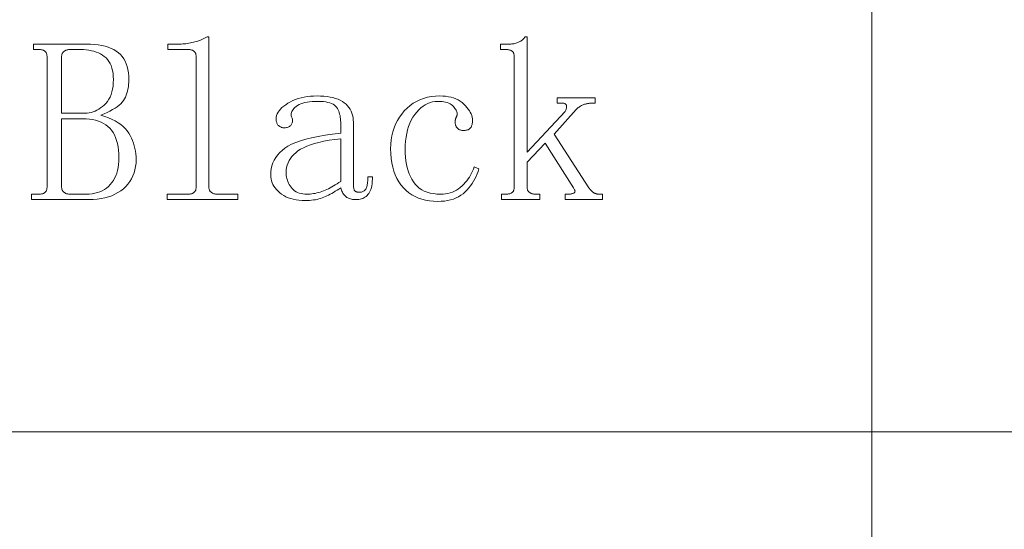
# Model space of a CAD drawing. Extents: x 1 to 297, y 1 to 210.
# Tile 139 of 171: x 246.84 to 253.03, y 34.29 to 37.49. Entities that reach past the tile are written whole.
import ezdxf

# ---------------------------------------------------------------- set-up
doc = ezdxf.new("R2010")
doc.units = 0

msp = doc.modelspace()

# ---------------------------------------------------------------- linework, layer by layer
at = {"color": 7, "lineweight": 13}
for p, q in [((252.1961, 61.8412), (252.1961, 29.5098)), ((220.3005, 34.8983), (295.449, 34.8983))]:
    msp.add_line(p, q, dxfattribs=at)
for points in [[(246.9135, 36.3583), (246.9135, 36.3926), (246.9592, 36.3926), (246.9648, 36.3927), (246.9699, 36.3931), (246.9748, 36.3936), (246.9793, 36.3944), (246.9835, 36.3955), (246.9873, 36.3967), (246.9908, 36.3982), (246.9939, 36.3999), (246.9967, 36.4019), (246.9992, 36.404), (247.0014, 36.4064), (247.0033, 36.4091), (247.005, 36.4119), (247.0065, 36.415), (247.0078, 36.4183), (247.0088, 36.4219), (247.0096, 36.4256), (247.0102, 36.4296), (247.0105, 36.4339), (247.0106, 36.4383), (247.0106, 37.2555), (247.0105, 37.2599), (247.0102, 37.2642), (247.0096, 37.2682), (247.0088, 37.2719), (247.0078, 37.2755), (247.0065, 37.2788), (247.005, 37.2819), (247.0033, 37.2847), (247.0014, 37.2874), (246.9992, 37.2898), (246.9967, 37.2919), (246.9939, 37.2939), (246.9908, 37.2956), (246.9873, 37.2971), (246.9835, 37.2983), (246.9793, 37.2994), (246.9748, 37.3002), (246.9699, 37.3007), (246.9648, 37.3011), (246.9592, 37.3012), (246.9249, 37.3012), (246.9249, 37.3355), (247.2563, 37.3355), (247.2831, 37.3349), (247.3083, 37.3333), (247.3322, 37.3306), (247.3546, 37.3268), (247.3756, 37.3219), (247.3952, 37.3159), (247.4133, 37.3089), (247.4301, 37.3007), (247.4453, 37.2915), (247.4592, 37.2812), (247.4717, 37.2697), (247.4829, 37.2571), (247.4927, 37.2432), (247.5013, 37.2282), (247.5085, 37.2119), (247.5144, 37.1944), (247.519, 37.1758), (247.5223, 37.1559), (247.5243, 37.1349), (247.5249, 37.1126), (247.5246, 37.0969), (247.5235, 37.0818), (247.5218, 37.0672), (247.5194, 37.0532), (247.5163, 37.0398), (247.5126, 37.0269), (247.5081, 37.0146), (247.503, 37.0029), (247.4971, 36.9918), (247.4906, 36.9812), (247.483, 36.971), (247.474, 36.9611), (247.4634, 36.9514), (247.4513, 36.9419), (247.4378, 36.9326), (247.4227, 36.9236), (247.4062, 36.9148), (247.3882, 36.9062), (247.3687, 36.8979), (247.3478, 36.8898), (247.3732, 36.8814), (247.3969, 36.8724), (247.4189, 36.8627), (247.4392, 36.8523), (247.4578, 36.8412), (247.4746, 36.8294), (247.4898, 36.817), (247.5032, 36.8038), (247.5149, 36.79), (247.5249, 36.7755), (247.5336, 36.7604), (247.5414, 36.7451), (247.5482, 36.7294), (247.5542, 36.7133), (247.5592, 36.6969), (247.5633, 36.6802), (247.5665, 36.6631), (247.5688, 36.6456), (247.5702, 36.6279), (247.5706, 36.6098), (247.5698, 36.5874), (247.5674, 36.5659), (247.5634, 36.5453), (247.5578, 36.5256), (247.5506, 36.5069), (247.5418, 36.4891), (247.5314, 36.4722), (247.5194, 36.4562), (247.5058, 36.4411), (247.4906, 36.4269), (247.4741, 36.4139), (247.4563, 36.4022), (247.4375, 36.3919), (247.4175, 36.383), (247.3963, 36.3755), (247.3741, 36.3693), (247.3506, 36.3645), (247.3261, 36.3611), (247.3004, 36.359), (247.2735, 36.3583)], [(247.8335, 37.3355), (247.8437, 37.3356), (247.8538, 37.3359), (247.8638, 37.3365), (247.8737, 37.3373), (247.8835, 37.3383), (247.8931, 37.3396), (247.9027, 37.3411), (247.9121, 37.3428), (247.9214, 37.3447), (247.9306, 37.3469), (247.9397, 37.3493), (247.9487, 37.3519), (247.9576, 37.3548), (247.9663, 37.3579), (247.9749, 37.3612), (247.9834, 37.3647), (247.9918, 37.3685), (248.0001, 37.3725), (248.0083, 37.3767), (248.0163, 37.3812), (248.0278, 37.3812), (248.0278, 36.4383), (248.0279, 36.4339), (248.0284, 36.4296), (248.0291, 36.4256), (248.0301, 36.4219), (248.0313, 36.4183), (248.0329, 36.415), (248.0348, 36.4119), (248.0369, 36.4091), (248.0394, 36.4064), (248.0421, 36.404), (248.045, 36.4019), (248.0481, 36.3999), (248.0514, 36.3982), (248.0549, 36.3967), (248.0585, 36.3955), (248.0623, 36.3944), (248.0663, 36.3936), (248.0704, 36.3931), (248.0747, 36.3927), (248.0792, 36.3926), (248.2106, 36.3926), (248.2106, 36.3583), (247.7649, 36.3583), (247.7649, 36.3926), (247.8963, 36.3926), (247.9019, 36.3927), (247.9071, 36.3931), (247.9119, 36.3936), (247.9165, 36.3944), (247.9206, 36.3955), (247.9245, 36.3967), (247.9279, 36.3982), (247.9311, 36.3999), (247.9339, 36.4019), (247.9363, 36.404), (247.9385, 36.4064), (247.9405, 36.4091), (247.9422, 36.4119), (247.9437, 36.415), (247.9449, 36.4183), (247.946, 36.4219), (247.9467, 36.4256), (247.9473, 36.4296), (247.9477, 36.4339), (247.9478, 36.4383), (247.9478, 37.2555), (247.9477, 37.2599), (247.9473, 37.2642), (247.9467, 37.2682), (247.946, 37.2719), (247.9449, 37.2755), (247.9437, 37.2788), (247.9422, 37.2819), (247.9405, 37.2847), (247.9385, 37.2874), (247.9363, 37.2898), (247.9339, 37.2919), (247.9311, 37.2939), (247.9279, 37.2956), (247.9245, 37.2971), (247.9206, 37.2983), (247.9165, 37.2994), (247.9119, 37.3002), (247.9071, 37.3007), (247.9019, 37.3011), (247.8963, 37.3012), (247.7706, 37.3012), (247.7706, 37.3355)], [(250.1992, 36.7698), (250.4164, 36.4326), (250.4198, 36.4282), (250.4231, 36.424), (250.4264, 36.4202), (250.4296, 36.4166), (250.4328, 36.4133), (250.4359, 36.4103), (250.4389, 36.4076), (250.4419, 36.4052), (250.4449, 36.403), (250.4478, 36.4012), (250.4507, 36.3996), (250.4536, 36.3981), (250.4566, 36.3968), (250.4597, 36.3957), (250.4628, 36.3948), (250.4659, 36.394), (250.4692, 36.3934), (250.4725, 36.393), (250.4758, 36.3927), (250.4792, 36.3926), (250.5021, 36.3926), (250.5021, 36.3583), (250.2678, 36.3583), (250.2678, 36.3926), (250.2849, 36.3926), (250.2905, 36.3927), (250.2957, 36.393), (250.3005, 36.3934), (250.305, 36.394), (250.3092, 36.3948), (250.313, 36.3957), (250.3165, 36.3968), (250.3197, 36.3981), (250.3225, 36.3996), (250.3249, 36.4012), (250.3269, 36.403), (250.3284, 36.4052), (250.3292, 36.4076), (250.3295, 36.4103), (250.3292, 36.4133), (250.3284, 36.4166), (250.3269, 36.4202), (250.3249, 36.424), (250.3223, 36.4282), (250.3192, 36.4326), (250.1421, 36.7126), (250.0278, 36.5926), (250.0278, 36.4383), (250.0279, 36.4339), (250.0284, 36.4296), (250.0291, 36.4256), (250.0301, 36.4219), (250.0313, 36.4183), (250.0329, 36.415), (250.0348, 36.4119), (250.0369, 36.4091), (250.0394, 36.4064), (250.0421, 36.404), (250.045, 36.4019), (250.0481, 36.3999), (250.0514, 36.3982), (250.0549, 36.3967), (250.0585, 36.3955), (250.0623, 36.3944), (250.0663, 36.3936), (250.0704, 36.3931), (250.0747, 36.3927), (250.0792, 36.3926), (250.1078, 36.3926), (250.1078, 36.3583), (249.8678, 36.3583), (249.8678, 36.3926), (249.8963, 36.3926), (249.9019, 36.3927), (249.9071, 36.3931), (249.9119, 36.3936), (249.9165, 36.3944), (249.9206, 36.3955), (249.9245, 36.3967), (249.9279, 36.3982), (249.9311, 36.3999), (249.9339, 36.4019), (249.9363, 36.404), (249.9385, 36.4064), (249.9405, 36.4091), (249.9422, 36.4119), (249.9437, 36.415), (249.9449, 36.4183), (249.946, 36.4219), (249.9467, 36.4256), (249.9473, 36.4296), (249.9477, 36.4339), (249.9478, 36.4383), (249.9478, 37.2555), (249.9477, 37.2599), (249.9473, 37.2642), (249.9467, 37.2682), (249.946, 37.2719), (249.9449, 37.2755), (249.9437, 37.2788), (249.9422, 37.2819), (249.9405, 37.2847), (249.9385, 37.2874), (249.9363, 37.2898), (249.9339, 37.2919), (249.9311, 37.2939), (249.9279, 37.2956), (249.9245, 37.2971), (249.9206, 37.2983), (249.9165, 37.2994), (249.9119, 37.3002), (249.9071, 37.3007), (249.9019, 37.3011), (249.8963, 37.3012), (249.8621, 37.3012), (249.8621, 37.3355), (249.9135, 37.3355), (249.9203, 37.3356), (249.9269, 37.3359), (249.9333, 37.3365), (249.9395, 37.3373), (249.9456, 37.3383), (249.9516, 37.3396), (249.9573, 37.3411), (249.9629, 37.3428), (249.9683, 37.3447), (249.9735, 37.3469), (249.9785, 37.3493), (249.9834, 37.3519), (249.9881, 37.3548), (249.9927, 37.3579), (249.9971, 37.3612), (250.0013, 37.3647), (250.0053, 37.3685), (250.0091, 37.3725), (250.0128, 37.3767), (250.0163, 37.3812), (250.0278, 37.3812), (250.0278, 36.6555), (250.2678, 36.9126), (250.2699, 36.9171), (250.2718, 36.9214), (250.2733, 36.9256), (250.2746, 36.9295), (250.2756, 36.9333), (250.2764, 36.937), (250.2768, 36.9404), (250.2769, 36.9437), (250.2768, 36.9468), (250.2764, 36.9498), (250.2756, 36.9525), (250.2744, 36.9549), (250.2728, 36.957), (250.2709, 36.9589), (250.2685, 36.9605), (250.2657, 36.9618), (250.2625, 36.9628), (250.259, 36.9635), (250.255, 36.9639), (250.2506, 36.964), (250.2164, 36.964), (250.2164, 36.9983), (250.4563, 36.9983), (250.4563, 36.964), (250.4278, 36.964), (250.4243, 36.964), (250.4206, 36.9637), (250.4167, 36.9633), (250.4127, 36.9627), (250.4085, 36.9619), (250.4041, 36.961), (250.3996, 36.9598), (250.3949, 36.9586), (250.39, 36.9571), (250.3849, 36.9555), (250.3798, 36.9536), (250.3747, 36.9515), (250.3698, 36.949), (250.3648, 36.9463), (250.3599, 36.9433), (250.3551, 36.94), (250.3503, 36.9365), (250.3456, 36.9326), (250.3409, 36.9285), (250.3363, 36.924)], [(247.4278, 37.1126), (247.4272, 37.1326), (247.4255, 37.1514), (247.4226, 37.1689), (247.4186, 37.1853), (247.4135, 37.2005), (247.4072, 37.2144), (247.3998, 37.2272), (247.3912, 37.2388), (247.3815, 37.2492), (247.3706, 37.2583), (247.3589, 37.2665), (247.3464, 37.2738), (247.3333, 37.2802), (247.3194, 37.2858), (247.3049, 37.2905), (247.2897, 37.2943), (247.2738, 37.2973), (247.2573, 37.2995), (247.24, 37.3008), (247.2221, 37.3012), (247.1535, 37.3012), (247.149, 37.3011), (247.1447, 37.3007), (247.1405, 37.3002), (247.1366, 37.2994), (247.1328, 37.2983), (247.1292, 37.2971), (247.1257, 37.2956), (247.1224, 37.2939), (247.1193, 37.2919), (247.1163, 37.2898), (247.1136, 37.2874), (247.1112, 37.2847), (247.1091, 37.2819), (247.1072, 37.2788), (247.1056, 37.2755), (247.1043, 37.2719), (247.1033, 37.2682), (247.1026, 37.2642), (247.1022, 37.2599), (247.1021, 37.2555), (247.1021, 36.9012), (247.2506, 36.9012), (247.2632, 36.9017), (247.2755, 36.9032), (247.2878, 36.9058), (247.3, 36.9094), (247.3121, 36.914), (247.324, 36.9197), (247.3358, 36.9264), (247.3475, 36.9341), (247.3591, 36.9428), (247.3706, 36.9526), (247.3815, 36.9635), (247.3912, 36.9755), (247.3998, 36.9886), (247.4072, 37.0029), (247.4135, 37.0183), (247.4186, 37.0349), (247.4226, 37.0526), (247.4255, 37.0715), (247.4272, 37.0915)], [(248.6335, 36.3526), (248.6134, 36.3531), (248.5942, 36.3546), (248.5759, 36.357), (248.5585, 36.3604), (248.5421, 36.3648), (248.5265, 36.3701), (248.5119, 36.3764), (248.4982, 36.3837), (248.4854, 36.392), (248.4735, 36.4012), (248.4626, 36.411), (248.4529, 36.4212), (248.4444, 36.4316), (248.4369, 36.4423), (248.4306, 36.4533), (248.4255, 36.4646), (248.4215, 36.4762), (248.4186, 36.488), (248.4169, 36.5002), (248.4164, 36.5126), (248.4172, 36.5328), (248.4199, 36.5523), (248.4243, 36.571), (248.4305, 36.589), (248.4385, 36.6062), (248.4482, 36.6227), (248.4597, 36.6384), (248.473, 36.6534), (248.4881, 36.6677), (248.5049, 36.6812), (248.5244, 36.694), (248.5473, 36.706), (248.5737, 36.7173), (248.6037, 36.7278), (248.6371, 36.7376), (248.674, 36.7467), (248.7143, 36.755), (248.7582, 36.7626), (248.8055, 36.7694), (248.8564, 36.7755), (248.8564, 36.844), (248.8561, 36.8553), (248.8553, 36.8661), (248.854, 36.8765), (248.8522, 36.8866), (248.8499, 36.8962), (248.8471, 36.9054), (248.8438, 36.9142), (248.8399, 36.9227), (248.8355, 36.9307), (248.8306, 36.9383), (248.8248, 36.9454), (248.8177, 36.9517), (248.8093, 36.9573), (248.7995, 36.9621), (248.7885, 36.9662), (248.7761, 36.9695), (248.7624, 36.9721), (248.7474, 36.974), (248.7311, 36.9751), (248.7135, 36.9755), (248.6946, 36.9752), (248.6769, 36.9742), (248.6603, 36.9726), (248.6449, 36.9704), (248.6306, 36.9676), (248.6175, 36.9642), (248.6055, 36.9601), (248.5946, 36.9554), (248.5849, 36.95), (248.5763, 36.944), (248.5689, 36.9377), (248.5624, 36.9314), (248.557, 36.9249), (248.5526, 36.9184), (248.5492, 36.9119), (248.5469, 36.9053), (248.5455, 36.8986), (248.5453, 36.8919), (248.546, 36.8852), (248.5478, 36.8783), (248.5498, 36.8738), (248.5514, 36.8692), (248.5526, 36.8646), (248.5533, 36.86), (248.5535, 36.8555), (248.5533, 36.8509), (248.5526, 36.8463), (248.5514, 36.8418), (248.5498, 36.8372), (248.5478, 36.8326), (248.5453, 36.8283), (248.5423, 36.8244), (248.5389, 36.821), (248.535, 36.818), (248.5306, 36.8155), (248.5258, 36.8134), (248.5206, 36.8118), (248.5149, 36.8107), (248.5087, 36.81), (248.5021, 36.8098), (248.4976, 36.8099), (248.4933, 36.8103), (248.4891, 36.811), (248.4852, 36.812), (248.4814, 36.8133), (248.4777, 36.8149), (248.4743, 36.8168), (248.471, 36.8189), (248.4679, 36.8213), (248.4649, 36.824), (248.4622, 36.827), (248.4598, 36.8303), (248.4576, 36.8339), (248.4558, 36.8378), (248.4542, 36.8419), (248.4529, 36.8463), (248.4519, 36.851), (248.4512, 36.856), (248.4508, 36.8613), (248.4506, 36.8669), (248.4514, 36.8771), (248.4536, 36.8872), (248.4573, 36.8972), (248.4625, 36.9071), (248.4692, 36.9169), (248.4774, 36.9266), (248.487, 36.9361), (248.4982, 36.9455), (248.5108, 36.9548), (248.5249, 36.964), (248.5401, 36.9727), (248.556, 36.9805), (248.5726, 36.9874), (248.5898, 36.9933), (248.6078, 36.9983), (248.6264, 37.0024), (248.6457, 37.0056), (248.6657, 37.0079), (248.6864, 37.0093), (248.7078, 37.0098), (248.7301, 37.0093), (248.7512, 37.008), (248.7712, 37.0059), (248.7901, 37.0029), (248.8078, 36.999), (248.8243, 36.9943), (248.8398, 36.9888), (248.8541, 36.9823), (248.8672, 36.975), (248.8792, 36.9669), (248.8901, 36.958), (248.8998, 36.9483), (248.9083, 36.9378), (248.9158, 36.9267), (248.9221, 36.9148), (248.9272, 36.9021), (248.9312, 36.8887), (248.9341, 36.8746), (248.9358, 36.8597), (248.9363, 36.844), (248.9363, 36.4669), (248.9364, 36.4581), (248.9367, 36.4501), (248.9371, 36.4428), (248.9377, 36.4363), (248.9385, 36.4305), (248.9394, 36.4254), (248.9406, 36.4211), (248.9418, 36.4175), (248.9433, 36.4147), (248.9449, 36.4126), (248.9468, 36.411), (248.9489, 36.4095), (248.9513, 36.4082), (248.9541, 36.4071), (248.9571, 36.4062), (248.9603, 36.4054), (248.9639, 36.4048), (248.9678, 36.4044), (248.9719, 36.4041), (248.9763, 36.404), (248.9819, 36.4043), (248.9871, 36.4051), (248.9919, 36.4064), (248.9965, 36.4082), (249.0006, 36.4105), (249.0045, 36.4133), (249.0079, 36.4166), (249.0111, 36.4205), (249.0139, 36.4249), (249.0163, 36.4298), (249.0185, 36.4351), (249.0205, 36.4408), (249.0222, 36.447), (249.0237, 36.4535), (249.0249, 36.4605), (249.0259, 36.4678), (249.0267, 36.4756), (249.0273, 36.4837), (249.0277, 36.4922), (249.0278, 36.5012), (249.0564, 36.5012), (249.0561, 36.4857), (249.0552, 36.4711), (249.0538, 36.4576), (249.0518, 36.445), (249.0492, 36.4333), (249.0461, 36.4227), (249.0423, 36.413), (249.0381, 36.4043), (249.0332, 36.3965), (249.0278, 36.3898), (249.0219, 36.3838), (249.0157, 36.3784), (249.0091, 36.3737), (249.0022, 36.3696), (248.9949, 36.3662), (248.9873, 36.3634), (248.9794, 36.3612), (248.9711, 36.3596), (248.9625, 36.3586), (248.9535, 36.3583), (248.9457, 36.3585), (248.9382, 36.359), (248.931, 36.3599), (248.9242, 36.3611), (248.9178, 36.3626), (248.9117, 36.3645), (248.9059, 36.3667), (248.9005, 36.3693), (248.8954, 36.3722), (248.8906, 36.3755), (248.8862, 36.3791), (248.8819, 36.3832), (248.8779, 36.3878), (248.8742, 36.3928), (248.8706, 36.3983), (248.8673, 36.4043), (248.8642, 36.4107), (248.8614, 36.4175), (248.8587, 36.4248), (248.8564, 36.4326), (248.845, 36.4248), (248.8338, 36.4174), (248.8228, 36.4104), (248.812, 36.4038), (248.8013, 36.3976), (248.7909, 36.3918), (248.7805, 36.3864), (248.7704, 36.3814), (248.7604, 36.3768), (248.7506, 36.3726), (248.7407, 36.3688), (248.7304, 36.3654), (248.7197, 36.3624), (248.7086, 36.3598), (248.6971, 36.3576), (248.6852, 36.3558), (248.6728, 36.3544), (248.6601, 36.3534), (248.647, 36.3528)], [(249.5763, 36.844), (249.5764, 36.8474), (249.5765, 36.8504), (249.5766, 36.8533), (249.5768, 36.8559), (249.5771, 36.8583), (249.5774, 36.8605), (249.5777, 36.8624), (249.5782, 36.8642), (249.5787, 36.8656), (249.5792, 36.8669), (249.5798, 36.8682), (249.5805, 36.8696), (249.5812, 36.8714), (249.5819, 36.8733), (249.5828, 36.8755), (249.5837, 36.8779), (249.5846, 36.8805), (249.5856, 36.8834), (249.5867, 36.8864), (249.5878, 36.8898), (249.5886, 36.8944), (249.5887, 36.8992), (249.5881, 36.9042), (249.5869, 36.9094), (249.5849, 36.9148), (249.5823, 36.9203), (249.579, 36.926), (249.575, 36.9318), (249.5703, 36.9378), (249.5649, 36.944), (249.5588, 36.95), (249.5519, 36.9554), (249.5442, 36.9601), (249.5357, 36.9642), (249.5264, 36.9676), (249.5162, 36.9704), (249.5053, 36.9726), (249.4936, 36.9742), (249.4811, 36.9752), (249.4678, 36.9755), (249.4509, 36.9746), (249.4345, 36.9722), (249.4187, 36.968), (249.4033, 36.9622), (249.3885, 36.9548), (249.3742, 36.9456), (249.3604, 36.9349), (249.3471, 36.9224), (249.3343, 36.9084), (249.3221, 36.8926), (249.3107, 36.8755), (249.3005, 36.8573), (249.2915, 36.838), (249.2837, 36.8176), (249.2771, 36.7962), (249.2717, 36.7736), (249.2675, 36.75), (249.2645, 36.7253), (249.2627, 36.6995), (249.2621, 36.6726), (249.2626, 36.648), (249.2641, 36.6243), (249.2667, 36.6016), (249.2703, 36.5798), (249.2749, 36.559), (249.2806, 36.5392), (249.2873, 36.5204), (249.295, 36.5026), (249.3037, 36.4857), (249.3135, 36.4698), (249.3245, 36.4551), (249.3368, 36.442), (249.3505, 36.4304), (249.3656, 36.4204), (249.3821, 36.4119), (249.3999, 36.405), (249.4191, 36.3996), (249.4397, 36.3957), (249.4616, 36.3934), (249.4849, 36.3926), (249.5007, 36.3931), (249.5159, 36.3947), (249.5306, 36.3972), (249.5448, 36.4008), (249.5585, 36.4055), (249.5717, 36.4111), (249.5843, 36.4178), (249.5965, 36.4255), (249.6081, 36.4343), (249.6192, 36.444), (249.6297, 36.4545), (249.6397, 36.4653), (249.6489, 36.4764), (249.6576, 36.4879), (249.6656, 36.4998), (249.673, 36.5119), (249.6798, 36.5244), (249.6859, 36.5373), (249.6915, 36.5505), (249.6964, 36.564), (249.7249, 36.5526), (249.7199, 36.5357), (249.7142, 36.5194), (249.7076, 36.5035), (249.7002, 36.4882), (249.6921, 36.4733), (249.6831, 36.459), (249.6733, 36.4452), (249.6628, 36.4319), (249.6514, 36.4192), (249.6392, 36.4069), (249.6262, 36.3955), (249.6122, 36.3853), (249.5974, 36.3763), (249.5816, 36.3685), (249.5649, 36.3619), (249.5473, 36.3565), (249.5288, 36.3523), (249.5094, 36.3493), (249.489, 36.3475), (249.4678, 36.3469), (249.4409, 36.3478), (249.4152, 36.3503), (249.3906, 36.3546), (249.3672, 36.3606), (249.3449, 36.3683), (249.3238, 36.3778), (249.3038, 36.3889), (249.2849, 36.4018), (249.2672, 36.4163), (249.2506, 36.4326), (249.2354, 36.4505), (249.2218, 36.4699), (249.2098, 36.4907), (249.1994, 36.5131), (249.1906, 36.5369), (249.1834, 36.5622), (249.1778, 36.589), (249.1738, 36.6173), (249.1714, 36.6471), (249.1706, 36.6783), (249.1715, 36.7064), (249.1741, 36.7335), (249.1783, 36.7597), (249.1843, 36.7848), (249.1921, 36.809), (249.2015, 36.8323), (249.2126, 36.8545), (249.2255, 36.8758), (249.2401, 36.8961), (249.2563, 36.9155), (249.274, 36.9334), (249.2927, 36.9494), (249.3124, 36.9636), (249.3331, 36.9758), (249.3549, 36.9862), (249.3777, 36.9947), (249.4016, 37.0013), (249.4264, 37.006), (249.4523, 37.0088), (249.4792, 37.0098), (249.4982, 37.0092), (249.5163, 37.0077), (249.5336, 37.0051), (249.5501, 37.0015), (249.5656, 36.9969), (249.5804, 36.9912), (249.5942, 36.9846), (249.6072, 36.9768), (249.6194, 36.9681), (249.6306, 36.9583), (249.6409, 36.948), (249.6502, 36.9378), (249.6583, 36.9275), (249.6654, 36.9172), (249.6713, 36.9069), (249.6762, 36.8966), (249.68, 36.8863), (249.6827, 36.876), (249.6844, 36.8658), (249.6849, 36.8555), (249.6848, 36.8488), (249.6843, 36.8426), (249.6836, 36.8367), (249.6826, 36.8312), (249.6814, 36.8262), (249.6798, 36.8215), (249.6779, 36.8173), (249.6758, 36.8134), (249.6733, 36.81), (249.6706, 36.8069), (249.6676, 36.8042), (249.6644, 36.8018), (249.6608, 36.7996), (249.6569, 36.7978), (249.6528, 36.7962), (249.6483, 36.7949), (249.6436, 36.7939), (249.6386, 36.7932), (249.6333, 36.7928), (249.6278, 36.7926), (249.6233, 36.7928), (249.619, 36.7932), (249.6148, 36.7939), (249.6109, 36.7949), (249.6071, 36.7962), (249.6034, 36.7978), (249.6, 36.7996), (249.5967, 36.8018), (249.5936, 36.8042), (249.5906, 36.8069), (249.5879, 36.8098), (249.5855, 36.813), (249.5833, 36.8162), (249.5815, 36.8197), (249.5799, 36.8233), (249.5786, 36.8271), (249.5776, 36.8311), (249.5769, 36.8352), (249.5765, 36.8396)], [(247.2563, 36.3926), (247.2753, 36.3932), (247.2935, 36.395), (247.3108, 36.398), (247.3272, 36.4022), (247.3428, 36.4076), (247.3575, 36.4142), (247.3714, 36.422), (247.3844, 36.431), (247.3965, 36.4412), (247.4078, 36.4526), (247.4181, 36.4651), (247.4273, 36.4786), (247.4355, 36.493), (247.4425, 36.5084), (247.4485, 36.5248), (247.4534, 36.5421), (247.4572, 36.5604), (247.4599, 36.5797), (247.4615, 36.6), (247.4621, 36.6212), (247.4615, 36.6457), (247.4598, 36.6688), (247.4569, 36.6907), (247.4529, 36.7112), (247.4478, 36.7305), (247.4415, 36.7484), (247.4341, 36.765), (247.4255, 36.7803), (247.4158, 36.7942), (247.4049, 36.8069), (247.3929, 36.8183), (247.3798, 36.8285), (247.3655, 36.8375), (247.3501, 36.8453), (247.3335, 36.8519), (247.3158, 36.8573), (247.2969, 36.8615), (247.2769, 36.8645), (247.2558, 36.8663), (247.2335, 36.8669), (247.1021, 36.8669), (247.1021, 36.4383), (247.1022, 36.4339), (247.1026, 36.4296), (247.1033, 36.4256), (247.1043, 36.4219), (247.1056, 36.4183), (247.1072, 36.415), (247.1091, 36.4119), (247.1112, 36.4091), (247.1136, 36.4064), (247.1163, 36.404), (247.1193, 36.4019), (247.1224, 36.3999), (247.1257, 36.3982), (247.1292, 36.3967), (247.1328, 36.3955), (247.1366, 36.3944), (247.1405, 36.3936), (247.1447, 36.3931), (247.149, 36.3927), (247.1535, 36.3926)], [(248.5135, 36.5298), (248.5138, 36.5196), (248.5147, 36.5095), (248.5163, 36.4997), (248.5185, 36.49), (248.5213, 36.4805), (248.5248, 36.4711), (248.5289, 36.462), (248.5336, 36.453), (248.5389, 36.4441), (248.5449, 36.4355), (248.5516, 36.4273), (248.559, 36.42), (248.5671, 36.4136), (248.576, 36.408), (248.5856, 36.4033), (248.596, 36.3995), (248.6071, 36.3965), (248.619, 36.3943), (248.6316, 36.393), (248.6449, 36.3926), (248.6552, 36.3928), (248.6655, 36.3934), (248.6758, 36.3944), (248.6861, 36.3958), (248.6964, 36.3976), (248.7066, 36.3998), (248.7169, 36.4024), (248.7272, 36.4054), (248.7375, 36.4088), (248.7478, 36.4126), (248.7581, 36.4168), (248.7686, 36.4214), (248.7791, 36.4264), (248.7898, 36.4318), (248.8006, 36.4376), (248.8116, 36.4438), (248.8226, 36.4504), (248.8337, 36.4574), (248.845, 36.4648), (248.8564, 36.4726), (248.8564, 36.7412), (248.8187, 36.7363), (248.7834, 36.7308), (248.7506, 36.7246), (248.7201, 36.7179), (248.6921, 36.7105), (248.6664, 36.7024), (248.6431, 36.6938), (248.6223, 36.6845), (248.6038, 36.6746), (248.5878, 36.664), (248.5737, 36.6529), (248.561, 36.6413), (248.5499, 36.6292), (248.5402, 36.6165), (248.5321, 36.6033), (248.5254, 36.5896), (248.5202, 36.5754), (248.5165, 36.5607), (248.5142, 36.5455)]]:
    msp.add_lwpolyline(points, close=True, dxfattribs=at)

doc.saveas('drawing.dxf')
